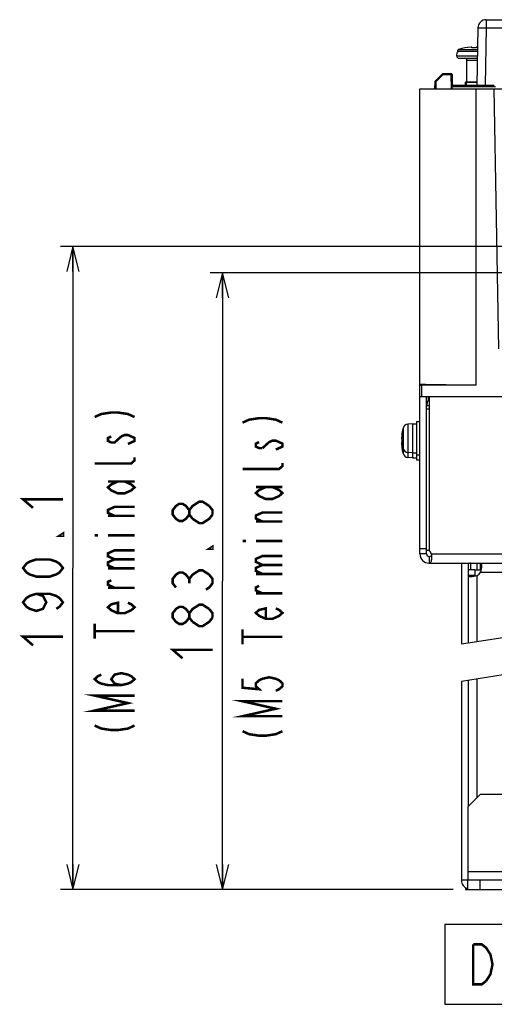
# Model space of a CAD drawing. Extents: x 28 to 410, y 33 to 287.
# Tile 39 of 63: x 240 to 278, y 38 to 117. Entities that reach past the tile are written whole.
import ezdxf

# ---------------------------------------------------------------- set-up
doc = ezdxf.new("R2010")
doc.units = 0
doc.header["$LTSCALE"] = 23.1
doc.linetypes.add('HIDDEN', pattern=[0.2, 0.1, -0.1])
doc.layers.get('0').update_dxf_attribs({"linetype": 'CONTINUOUS'})
for name, color, linetype in [('ALL_AXIS', 7, 'CONTINUOUS'), ('ALL_CURVE', 7, 'CONTINUOUS'), ('ALL_DIM', 7, 'CONTINUOUS'), ('ALL_FEATURES', 7, 'CONTINUOUS'), ('ALL_NOTE', 7, 'CONTINUOUS'), ('DEFAULT_2', 8, 'HIDDEN')]:
    doc.layers.add(name, color=color, linetype=linetype)
doc.dimstyles.get("Standard").update_dxf_attribs({"dimtxt": 2.5, "dimasz": 2.5, "dimexe": 1.25, "dimexo": 0.625, "dimtad": 1, "dimcen": 2.5, "dimazin": 3, "dimtfac": 1, "dimtmove": 0, "dimatfit": 3})

# ---------------------------------------------------------------- blocks, each defined once
blk = doc.blocks.new('_OPEN')
at = {"color": 0, "linetype": 'BYBLOCK'}
for p, q in [((0, 0), (-1, 0.25)), ((-1, -0.25), (0, 0)), ((-1, 0), (0, 0))]:
    blk.add_line(p, q, dxfattribs=at)
blk = doc.blocks.new('*D31')
at = {"layer": 'ALL_DIM', "color": 2, "linetype": 'CONTINUOUS'}
for p, q in [((283.483, 96.808), (255.183, 96.808)), ((256.183, 96.808), (256.183, 72.108)), ((256.183, 47.408), (256.183, 72.108)), ((274.683, 47.408), (255.183, 47.408))]:
    blk.add_line(p, q, dxfattribs=at)
at = {"layer": 'ALL_DIM', "color": 2, "linetype": 'CONTINUOUS', "xscale": 2, "yscale": 2, "zscale": 2}
for p, rotation in [((256.183, 96.808), 90), ((256.183, 47.408), 270)]:
    blk.add_blockref('_OPEN', p, dxfattribs=dict(at, rotation=rotation))
blk = doc.blocks.new('*D32')
at = {"layer": 'ALL_DIM', "color": 2, "linetype": 'CONTINUOUS'}
for p, q in [((300.05, 98.9), (243.183, 98.9)), ((244.183, 98.9), (244.183, 73.154)), ((244.183, 47.408), (244.183, 73.154)), ((274.683, 47.408), (243.183, 47.408))]:
    blk.add_line(p, q, dxfattribs=at)
at = {"layer": 'ALL_DIM', "color": 2, "linetype": 'CONTINUOUS', "xscale": 2, "yscale": 2, "zscale": 2}
for p, rotation in [((244.183, 98.9), 90), ((244.183, 47.408), 270)]:
    blk.add_blockref('_OPEN', p, dxfattribs=dict(at, rotation=rotation))

msp = doc.modelspace()

# ---------------------------------------------------------------- linework, layer by layer
at = {"color": 7, "linetype": 'CONTINUOUS'}
for p, q in [((276.592, 112.067), (275.683, 112.067)), ((275.35, 67.074), (279.36, 67.691)), ((279.36, 64.691), (275.35, 64.073))]:
    msp.add_line(p, q, dxfattribs=at)
at = {"layer": 'ALL_AXIS', "color": 7, "linetype": 'CONTINUOUS'}
for p, q in [((275.783, 112.067), (275.783, 113.833)), ((275.759, 111.833), (275.759, 112.067)), ((275.759, 112.067), (276.592, 112.067)), ((272.016, 111.55), (276.516, 111.55)), ((271.416, 84.717), (271.043, 84.684)), ((271.416, 84.717), (271.416, 81.983)), ((271.416, 84.717), (271.75, 84.717)), ((271.75, 84.883), (271.75, 81.817)), ((271.75, 84.883), (272.016, 84.883)), ((271.416, 82.383), (271.043, 82.416)), ((271.416, 82.383), (271.75, 82.383)), ((271.75, 82.217), (272.016, 82.217)), ((271.416, 81.983), (271.043, 82.016)), ((271.416, 81.983), (271.75, 81.983)), ((271.75, 81.817), (272.016, 81.817)), ((276.616, 73.017), (276.616, 73.55)), ((276.416, 73.017), (275.883, 73.017))]:
    msp.add_line(p, q, dxfattribs=at)
at = {"layer": 'ALL_AXIS', "color": 9, "linetype": 'CONTINUOUS'}
for p, q in [((275.783, 113.833), (276.623, 113.833)), ((271.043, 84.684), (271.043, 82.016)), ((270.664, 84.371), (270.664, 82.329))]:
    msp.add_line(p, q, dxfattribs=at)
at = {"layer": 'ALL_AXIS', "color": 7, "linetype": 'CONTINUOUS'}
for centre, radius, start, end in [((275.616, 113.833), 0.167, 0, 90), ((271.081, 84.252), 0.433, 95, 164.11915), ((273.55, 83.55), 3, 164.11915, 195.88085), ((273.55, 83.15), 3, 176.17484, 195.88085), ((271.081, 82.848), 0.433, 195.88085, 265), ((271.081, 82.448), 0.433, 195.88085, 265)]:
    msp.add_arc(centre, radius, start, end, dxfattribs=at)
at = {"layer": 'ALL_CURVE', "color": 40, "linetype": 'CONTINUOUS'}
for p, q in [((270.633, 83.55), (270.55, 83.55)), ((270.58, 83.15), (270.55, 83.15))]:
    msp.add_line(p, q, dxfattribs=at)
for centre, start in [((273.55, 83.55), 166.5066), ((273.55, 83.15), 175.76494)]:
    msp.add_arc(centre, 3, start, 193.4934, dxfattribs=at)
at = {"layer": 'ALL_DIM', "color": 2, "linetype": 'CONTINUOUS', "const_width": 0.2}
for points in [[(240.983, 77.97), (240.183, 78.658), (243.383, 78.658)], [(253.516, 77.44), (253.25, 77.096), (252.983, 76.924), (252.716, 76.924), (252.45, 77.096), (252.183, 77.44), (252.183, 77.784), (252.45, 78.128), (252.716, 78.3), (252.983, 78.3), (253.25, 78.128), (253.516, 77.784)], [(253.783, 77.096), (253.516, 77.44), (253.516, 77.784), (253.783, 78.128), (254.05, 78.3), (254.316, 78.472), (254.583, 78.472), (255.116, 78.128)], [(255.116, 78.128), (255.383, 77.784), (255.383, 77.44)], [(255.383, 77.44), (255.116, 77.096), (254.85, 76.924), (254.583, 76.752), (254.316, 76.752), (253.783, 77.096)], [(243.383, 75.906), (243.383, 75.734), (243.116, 75.734), (243.383, 75.906)], [(255.383, 74.86), (255.383, 74.688), (255.116, 74.688), (255.383, 74.86)], [(243.383, 73.154), (243.116, 72.81), (242.85, 72.638), (242.316, 72.466), (241.25, 72.466), (240.716, 72.638), (240.45, 72.81), (240.183, 73.154), (240.45, 73.498), (240.716, 73.67), (241.25, 73.842), (242.316, 73.842), (242.85, 73.67), (243.116, 73.498), (243.383, 73.154)], [(252.45, 71.592), (252.183, 71.936), (252.183, 72.28), (252.45, 72.624), (252.716, 72.796), (252.983, 72.796), (253.25, 72.624), (253.516, 72.28), (253.783, 72.624), (254.05, 72.796), (254.316, 72.968), (254.583, 72.968), (255.116, 72.624)], [(255.116, 72.624), (255.383, 72.28), (255.383, 71.936), (255.116, 71.592), (254.85, 71.42)], [(253.516, 71.936), (253.516, 72.28)], [(241.25, 71.09), (241.783, 70.918), (242.05, 70.402), (241.783, 69.886), (241.25, 69.714), (240.716, 69.886), (240.45, 70.058), (240.183, 70.402), (240.45, 70.746), (240.716, 70.918), (241.25, 71.09), (242.316, 71.09), (242.85, 70.918), (243.116, 70.746), (243.383, 70.402), (243.116, 70.058), (242.85, 69.886)], [(253.783, 68.84), (253.516, 69.184), (253.516, 69.528), (253.783, 69.872), (254.05, 70.044), (254.316, 70.216), (254.583, 70.216), (255.116, 69.872)], [(253.516, 69.184), (253.25, 68.84), (252.983, 68.668), (252.716, 68.668), (252.45, 68.84), (252.183, 69.184), (252.183, 69.528), (252.45, 69.872), (252.716, 70.044), (252.983, 70.044), (253.25, 69.872), (253.516, 69.528)], [(255.116, 69.872), (255.383, 69.528), (255.383, 69.184)], [(255.383, 69.184), (255.116, 68.84), (254.85, 68.668), (254.583, 68.496), (254.316, 68.496), (253.783, 68.84)], [(240.983, 66.962), (240.183, 67.65), (243.383, 67.65)], [(252.983, 65.916), (252.183, 66.604), (255.383, 66.604)]]:
    msp.add_lwpolyline(points, dxfattribs=at)
at = {"layer": 'ALL_FEATURES', "color": 9, "linetype": 'CONTINUOUS'}
for p, q in [((277.334, 117.083), (277.334, 116.428)), ((277.334, 116.428), (277.254, 111.833)), ((277.334, 116.428), (284.365, 116.428)), ((275.026, 114.559), (276.635, 114.559)), ((275.14, 114.703), (276.638, 114.703)), ((274.982, 114.181), (276.629, 114.181)), ((273.3, 112.094), (273.291, 111.55)), ((273.891, 112.685), (273.3, 112.094)), ((273.891, 112.685), (274.497, 112.685)), ((274.497, 112.783), (274.497, 112.685)), ((274.497, 112.685), (274.517, 111.55)), ((274.615, 111.735), (278.085, 111.735)), ((276.516, 87.805), (276.516, 111.55)), ((278.344, 90.705), (277.98, 111.55)), ((272.183, 86.883), (272.183, 87.805)), ((272.75, 86.15), (272.55, 86.15)), ((272.921, 74.283), (356.112, 74.283)), ((276.083, 73.55), (276.083, 73.017)), ((276.874, 72.817), (352.159, 72.817)), ((276.616, 67.269), (276.616, 72.559)), ((276.616, 54.775), (276.616, 64.269)), ((275.85, 48.141), (275.35, 48.141)), ((275.85, 48.841), (353.183, 48.841))]:
    msp.add_line(p, q, dxfattribs=at)
at = {"layer": 'ALL_FEATURES', "color": 7, "linetype": 'CONTINUOUS'}
for p, q in [((277.334, 117.083), (284.365, 117.083)), ((276.668, 116.428), (276.588, 111.833)), ((274.982, 114.181), (275.007, 114.467)), ((275.018, 114.467), (275.007, 114.467)), ((275.026, 114.559), (275.018, 114.467)), ((276.183, 114.833), (276.183, 114.889)), ((276.516, 114.889), (276.516, 114.833)), ((275.148, 114), (276.626, 114)), ((273.201, 112.134), (273.191, 111.55)), ((273.85, 112.783), (273.201, 112.134)), ((273.85, 112.783), (274.497, 112.783)), ((273.891, 112.685), (273.871, 112.733)), ((274.597, 112.685), (274.614, 111.701)), ((272.016, 74.283), (272.016, 111.55)), ((274.611, 111.55), (274.615, 111.735)), ((274.715, 111.833), (277.985, 111.833)), ((276.516, 111.55), (279.284, 111.55)), ((276.516, 87.805), (272.183, 87.805)), ((272.016, 86.883), (357.016, 86.883)), ((272.683, 86.883), (272.689, 86.569)), ((272.75, 86.883), (272.75, 74.577)), ((272.55, 86.417), (272.647, 86.514)), ((272.016, 74.719), (272.55, 74.719)), ((272.55, 74.283), (272.016, 74.283)), ((272.75, 74.083), (272.75, 73.55)), ((272.75, 73.55), (356.283, 73.55)), ((275.883, 73.55), (275.883, 67.156)), ((276.874, 73.017), (276.874, 73.55)), ((276.416, 73.017), (276.416, 72.559)), ((276.416, 73.017), (276.874, 73.017)), ((276.416, 72.559), (275.883, 72.559)), ((275.883, 64.156), (275.883, 54.041)), ((275.85, 47.408), (275.85, 48.175)), ((276.85, 47.408), (276.85, 48.175)), ((275.85, 47.408), (285.016, 47.408))]:
    msp.add_line(p, q, dxfattribs=at)
at = {"layer": 'ALL_FEATURES', "color": 3, "linetype": 'CONTINUOUS'}
for p, q in [((272.55, 74.283), (272.55, 86.883)), ((272.75, 85.883), (272.55, 85.883)), ((272.773, 74.55), (272.55, 74.55)), ((275.35, 73.55), (275.35, 67.074)), ((275.35, 64.073), (275.35, 48.141)), ((276.85, 55.008), (275.85, 54.008)), ((295.85, 55.008), (276.85, 55.008)), ((275.85, 54.008), (275.85, 48.175)), ((275.85, 48.175), (285.016, 48.175)), ((275.683, 47.528), (275.683, 47.408)), ((275.683, 47.408), (275.85, 47.408))]:
    msp.add_line(p, q, dxfattribs=at)
at = {"layer": 'ALL_FEATURES', "color": 9, "linetype": 'CONTINUOUS'}
for points in [[(276.668, 116.428), (276.701, 116.431), (276.795, 116.433), (276.943, 116.433), (277.129, 116.431), (277.334, 116.428)], [(274.497, 112.685), (274.523, 112.685), (274.547, 112.686), (274.568, 112.686), (274.584, 112.686), (274.594, 112.685), (274.597, 112.685)]]:
    msp.add_lwpolyline(points, dxfattribs=at)
at = {"layer": 'ALL_FEATURES', "color": 7, "linetype": 'CONTINUOUS'}
for points in [[(275.14, 114.703), (275.105, 114.686), (275.074, 114.662), (275.05, 114.632), (275.034, 114.597), (275.026, 114.559)], [(276.183, 114.889), (276.181, 114.89), (276.174, 114.891), (276.163, 114.891), (276.149, 114.891), (276.134, 114.89), (276.116, 114.889)], [(276.583, 114.889), (276.565, 114.89), (276.549, 114.891), (276.536, 114.891), (276.525, 114.891), (276.519, 114.89), (276.516, 114.889)], [(273.3, 112.094), (273.276, 112.104), (273.252, 112.114), (273.232, 112.123), (273.215, 112.129), (273.205, 112.133), (273.201, 112.134)], [(273.871, 112.733), (273.863, 112.753), (273.856, 112.769), (273.851, 112.78), (273.85, 112.783)], [(276.516, 87.805), (276.013, 87.805), (275.515, 87.807), (275.031, 87.809), (274.564, 87.812), (274.123, 87.817), (273.711, 87.822), (273.335, 87.828), (272.998, 87.834), (272.706, 87.841), (272.462, 87.849), (272.269, 87.857), (272.129, 87.866), (272.045, 87.874), (272.016, 87.883)], [(272.016, 87.808), (272.022, 87.807), (272.039, 87.806), (272.065, 87.806), (272.1, 87.805), (272.14, 87.805), (272.183, 87.805)], [(272.921, 74.283), (272.936, 74.166), (272.943, 74.052), (272.945, 73.978)], [(272.945, 73.978), (272.945, 73.945), (272.939, 73.846), (272.927, 73.758), (272.908, 73.683), (272.882, 73.624), (272.847, 73.582), (272.803, 73.558), (272.75, 73.55)], [(276.922, 73.009), (276.912, 73.013), (276.874, 73.017)], [(276.416, 72.559), (276.42, 72.521), (276.424, 72.511)]]:
    msp.add_lwpolyline(points, dxfattribs=at)
at = {"layer": 'ALL_FEATURES', "color": 3, "linetype": 'CONTINUOUS'}
for points in [[(272.75, 74.083), (272.806, 74.086), (272.852, 74.093), (272.89, 74.107), (272.917, 74.127), (272.935, 74.153), (272.936, 74.157)], [(276.874, 73.55), (276.912, 73.536), (276.938, 73.495), (276.954, 73.427), (276.959, 73.335)], [(276.959, 73.335), (276.954, 73.223), (276.938, 73.096), (276.912, 72.958), (276.874, 72.817)], [(275.883, 72.559), (275.897, 72.521), (275.938, 72.495), (276.006, 72.48), (276.098, 72.475)], [(276.098, 72.475), (276.21, 72.48), (276.337, 72.495), (276.475, 72.521), (276.616, 72.559)]]:
    msp.add_lwpolyline(points, dxfattribs=at)
at = {"layer": 'ALL_FEATURES', "color": 7, "linetype": 'CONTINUOUS'}
for centre, radius, start, end in [((277.334, 116.417), 0.667, 90, 179), ((276.35, 111.021), 3.875, 93.452, 108.18524), ((276.35, 111.021), 3.815, 87.49616, 92.50384), ((276.35, 111.021), 3.875, 85.69541, 86.548), ((275.148, 114.167), 0.167, 175, 270), ((274.497, 112.683), 0.1, 1, 90), ((274.715, 111.733), 0.1, 90, 179), ((272.75, 86.15), 0.733, 95.21417, 105.88672), ((273.283, 86.15), 0.733, 136.88924, 180), ((272.75, 74.283), 0.733, 180, 270), ((272.278, 74.106), 0.667, 15.45801, 45)]:
    msp.add_arc(centre, radius, start, end, dxfattribs=at)
at = {"layer": 'ALL_FEATURES', "color": 3, "linetype": 'CONTINUOUS'}
for centre, radius, start, end in [((272.75, 74.283), 0.2, 180, 270), ((276.083, 72.817), 0.733, 90, 105.88672), ((276.292, 73.141), 0.667, 299.13175, 330.85641), ((276.083, 48.141), 0.733, 180, 251.36307)]:
    msp.add_arc(centre, radius, start, end, dxfattribs=at)
at = {"layer": 'ALL_NOTE', "color": 2, "linetype": 'CONTINUOUS', "const_width": 0.2}
for points in [[(245.927, 85.252), (246.46, 85.492), (247.26, 85.612), (247.794, 85.612), (248.594, 85.492), (249.127, 85.252)], [(257.789, 84.801), (258.322, 85.041), (259.122, 85.161), (259.656, 85.161), (260.456, 85.041), (260.989, 84.801)], [(247.26, 83.692), (246.994, 83.572), (246.994, 83.332), (247.26, 83.212), (247.527, 83.212), (248.06, 83.692)], [(248.06, 83.692), (248.327, 83.812), (248.594, 83.812), (248.86, 83.692), (249.127, 83.572), (249.127, 83.332), (248.594, 83.092)], [(259.122, 83.241), (258.856, 83.121), (258.856, 82.881), (259.122, 82.761), (259.389, 82.761)], [(259.389, 82.761), (259.922, 83.241), (260.189, 83.361), (260.456, 83.361), (260.722, 83.241), (260.989, 83.121), (260.989, 82.881), (260.456, 82.641)], [(249.127, 82.012), (249.127, 81.772), (248.86, 81.532), (245.927, 81.532)], [(260.989, 81.561), (260.989, 81.321), (260.722, 81.081), (257.789, 81.081)], [(248.327, 80.092), (248.86, 79.852), (249.127, 79.612), (248.86, 79.372), (248.327, 79.132), (247.794, 79.132), (247.26, 79.372), (246.994, 79.612), (247.26, 79.852), (247.794, 80.092)], [(246.994, 80.092), (249.127, 80.092)], [(260.189, 79.641), (260.722, 79.401), (260.989, 79.161), (260.722, 78.921), (260.189, 78.681), (259.656, 78.681), (259.122, 78.921), (258.856, 79.161), (259.122, 79.401), (259.656, 79.641)], [(258.856, 79.641), (260.989, 79.641)], [(247.527, 77.332), (246.994, 77.572), (246.994, 77.812), (247.527, 78.052), (249.127, 78.052)], [(249.127, 77.332), (246.994, 77.332)], [(259.389, 76.881), (258.856, 77.121), (258.856, 77.361), (259.389, 77.601), (260.989, 77.601)], [(260.989, 76.881), (258.856, 76.881)], [(245.927, 75.772), (246.194, 75.772)], [(246.994, 75.772), (249.127, 75.772)], [(257.789, 75.321), (258.056, 75.321)], [(258.856, 75.321), (260.989, 75.321)], [(247.527, 73.852), (246.994, 74.092), (246.994, 74.332), (247.527, 74.572), (249.127, 74.572)], [(259.389, 73.401), (258.856, 73.641), (258.856, 73.881), (259.389, 74.121), (260.989, 74.121)], [(247.527, 73.132), (246.994, 73.372), (246.994, 73.612), (247.527, 73.852), (249.127, 73.852)], [(259.389, 72.681), (258.856, 72.921), (258.856, 73.161), (259.389, 73.401), (260.989, 73.401)], [(246.994, 73.132), (249.127, 73.132)], [(258.856, 72.681), (260.989, 72.681)], [(247.527, 71.572), (246.994, 71.812), (246.994, 72.052), (247.26, 72.172)], [(259.389, 71.121), (258.856, 71.361), (258.856, 71.601), (259.122, 71.721)], [(249.127, 71.572), (246.994, 71.572)], [(260.989, 71.121), (258.856, 71.121)], [(248.594, 70.372), (248.86, 70.252), (249.127, 70.012), (248.86, 69.772), (248.327, 69.532), (247.794, 69.532), (247.26, 69.772), (246.994, 70.012), (247.26, 70.252), (247.794, 70.372), (247.794, 69.532)], [(260.456, 69.921), (260.722, 69.801), (260.989, 69.561), (260.722, 69.321), (260.189, 69.081), (259.656, 69.081), (259.122, 69.321), (258.856, 69.561), (259.122, 69.801), (259.656, 69.921), (259.656, 69.081)], [(245.927, 67.492), (245.927, 68.692)], [(245.927, 68.092), (249.127, 68.092)], [(257.789, 67.041), (257.789, 68.241)], [(257.789, 67.641), (260.989, 67.641)], [(248.06, 63.772), (247.527, 63.892), (247.26, 64.252), (247.527, 64.612), (248.06, 64.732), (248.594, 64.612), (248.86, 64.492), (249.127, 64.252), (248.86, 64.012), (248.594, 63.892), (248.06, 63.772), (246.994, 63.772), (246.46, 63.892), (246.194, 64.012), (245.927, 64.252), (246.194, 64.492), (246.46, 64.612)], [(257.789, 64.281), (257.789, 63.561), (259.122, 63.441), (258.856, 63.681), (258.856, 63.921), (259.122, 64.161), (259.389, 64.281), (259.922, 64.401), (260.456, 64.281), (260.722, 64.161), (260.989, 63.921), (260.989, 63.681), (260.722, 63.441), (260.456, 63.321)], [(249.127, 61.732), (245.927, 61.732), (248.594, 62.332), (245.927, 62.932), (249.127, 62.932)], [(260.989, 61.281), (257.789, 61.281), (260.456, 61.881), (257.789, 62.481), (260.989, 62.481)], [(245.927, 60.532), (246.46, 60.292), (247.26, 60.172), (247.794, 60.172), (248.594, 60.292), (249.127, 60.532)], [(257.789, 60.081), (258.322, 59.841), (259.122, 59.721), (259.656, 59.721), (260.456, 59.841), (260.989, 60.081)], [(276.293, 43.001), (276.981, 43.001), (277.325, 42.734), (277.497, 42.467), (277.669, 42.201), (277.841, 41.401), (277.669, 40.601), (277.325, 40.067)], [(277.325, 40.067), (276.981, 39.801), (276.293, 39.801), (276.293, 43.001)]]:
    msp.add_lwpolyline(points, dxfattribs=at)
at = {"layer": 'ALL_NOTE', "color": 2, "linetype": 'CONTINUOUS'}
msp.add_lwpolyline([(274.005, 38.201), (354.261, 38.201), (354.261, 44.601), (274.005, 44.601), (274.005, 38.201)], dxfattribs=at)
at = {"layer": 'DEFAULT_2', "color": 8, "linetype": 'HIDDEN'}
msp.add_line((275.683, 111.833), (275.683, 112.067), dxfattribs=at)

# ---------------------------------------------------------------- dimensions: what is measured, and where the dimension line sits
at = {"layer": 'ALL_DIM', "color": 2, "linetype": 'CONTINUOUS'}
for base, p1, picture, middle in [((244.183, 47.408), (301.05, 98.9), '*D32', (244.183, 66.274)), ((256.183, 47.408), (284.483, 96.808), '*D31', (256.183, 65.228))]:
    dim = msp.add_linear_dim(base=base, p1=p1, p2=(275.683, 47.408), angle=270, dimstyle='Standard', dxfattribs=at)
    dim.commit()
    dim.dimension.update_dxf_attribs({"geometry": picture, "text_midpoint": middle, "dimtype": 128})

doc.saveas('drawing.dxf')
